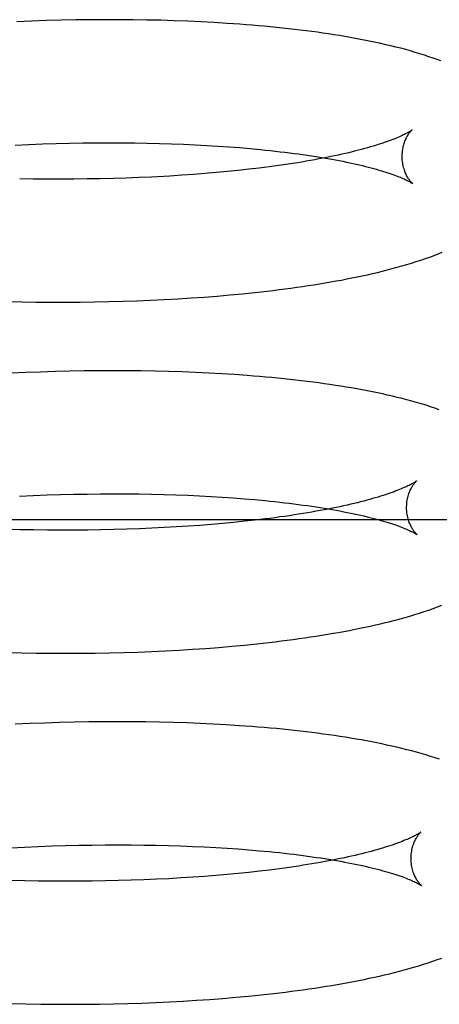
# Model space of a CAD drawing. Header units: inches. Extents: x 0 to 200, y 0 to 129.
# Tile 81 of 118: x 118.8911 to 118.959, y 47.3446 to 47.5039. Entities that reach past the tile are written whole.
import ezdxf

# ---------------------------------------------------------------- set-up
doc = ezdxf.new("R2010")
doc.units = ezdxf.units.IN
doc.header["$LTSCALE"] = 11
doc.header["$MEASUREMENT"] = 0
doc.linetypes.add('HIDDEN', pattern=[0.2, 0.1, -0.1])
doc.layers.add('DEFAULT_2', color=8, linetype='HIDDEN')

msp = doc.modelspace()

# ---------------------------------------------------------------- linework, layer by layer
at = {"layer": 'DEFAULT_2', "color": 8, "linetype": 'HIDDEN'}
for p, q in [((118.89306, 47.50369), (118.89065, 47.50359)), ((118.89546, 47.50377), (118.89306, 47.50369)), ((118.89784, 47.50383), (118.89546, 47.50377)), ((118.9002, 47.50388), (118.89784, 47.50383)), ((118.90254, 47.50391), (118.9002, 47.50388)), ((118.90486, 47.50392), (118.90254, 47.50391)), ((118.90716, 47.50392), (118.90486, 47.50392)), ((118.90944, 47.5039), (118.90716, 47.50392)), ((118.91169, 47.50387), (118.90944, 47.5039)), ((118.91392, 47.50382), (118.91169, 47.50387)), ((118.91612, 47.50375), (118.91392, 47.50382)), ((118.91829, 47.50367), (118.91612, 47.50375)), ((118.92044, 47.50357), (118.91829, 47.50367)), ((118.92255, 47.50346), (118.92044, 47.50357)), ((118.92464, 47.50333), (118.92255, 47.50346)), ((118.89039, 47.48365), (118.89262, 47.48375)), ((118.89262, 47.48375), (118.89482, 47.48383)), ((118.89482, 47.48383), (118.89701, 47.4839)), ((118.89701, 47.4839), (118.89918, 47.48395)), ((118.89918, 47.48395), (118.90133, 47.48398)), ((118.90133, 47.48398), (118.90345, 47.48401)), ((118.90345, 47.48401), (118.90556, 47.48401)), ((118.90556, 47.48401), (118.90764, 47.48401)), ((118.90764, 47.48401), (118.90969, 47.48399)), ((118.90969, 47.48399), (118.91171, 47.48395)), ((118.91171, 47.48395), (118.9137, 47.48391)), ((118.9137, 47.48391), (118.91566, 47.48385)), ((118.91566, 47.48385), (118.91759, 47.48377)), ((118.91759, 47.48377), (118.91948, 47.48368)), ((118.91948, 47.48368), (118.92134, 47.48359)), ((118.92134, 47.48359), (118.92316, 47.48347)), ((118.92316, 47.48347), (118.92494, 47.48335)), ((118.92494, 47.48335), (118.92668, 47.48322)), ((118.92668, 47.48322), (118.92838, 47.48307)), ((118.91731, 47.47875), (118.91537, 47.47863)), ((118.91922, 47.47888), (118.91731, 47.47875)), ((118.92108, 47.47903), (118.91922, 47.47888)), ((118.92291, 47.47918), (118.92108, 47.47903)), ((118.9247, 47.47935), (118.92291, 47.47918)), ((118.92645, 47.47953), (118.9247, 47.47935)), ((118.92816, 47.47972), (118.92645, 47.47953)), ((118.92982, 47.47991), (118.92816, 47.47972)), ((118.89332, 47.47815), (118.89113, 47.47819)), ((118.89553, 47.47813), (118.89332, 47.47815)), ((118.89772, 47.47813), (118.89553, 47.47813)), ((118.89989, 47.47813), (118.89772, 47.47813)), ((118.90204, 47.47816), (118.89989, 47.47813)), ((118.90416, 47.47819), (118.90204, 47.47816)), ((118.90627, 47.47824), (118.90416, 47.47819)), ((118.90834, 47.47831), (118.90627, 47.47824)), ((118.91039, 47.47838), (118.90834, 47.47831)), ((118.91241, 47.47847), (118.91039, 47.47838)), ((118.92512, 47.45939), (118.92716, 47.45959)), ((118.92716, 47.45959), (118.92916, 47.45979)), ((118.88904, 47.45832), (118.89147, 47.45827)), ((118.89147, 47.45827), (118.8938, 47.45824)), ((118.8938, 47.45824), (118.89618, 47.45822)), ((118.89618, 47.45822), (118.89854, 47.45822)), ((118.89854, 47.45822), (118.90088, 47.45823)), ((118.90088, 47.45823), (118.90321, 47.45826)), ((118.90321, 47.45826), (118.90551, 47.45831)), ((118.90551, 47.45831), (118.90779, 47.45837)), ((118.90779, 47.45837), (118.91005, 47.45844)), ((118.91005, 47.45844), (118.91228, 47.45854)), ((118.91228, 47.45854), (118.91449, 47.45864)), ((118.91449, 47.45864), (118.91667, 47.45876)), ((118.91667, 47.45876), (118.91883, 47.4589)), ((118.91883, 47.4589), (118.92095, 47.45905)), ((118.92095, 47.45905), (118.92305, 47.45921)), ((118.92305, 47.45921), (118.92512, 47.45939)), ((118.89447, 47.44692), (118.89207, 47.44683)), ((118.89685, 47.447), (118.89447, 47.44692)), ((118.89922, 47.44706), (118.89685, 47.447)), ((118.90157, 47.4471), (118.89922, 47.44706)), ((118.9039, 47.44712), (118.90157, 47.4471)), ((118.90621, 47.44713), (118.9039, 47.44712)), ((118.90849, 47.44713), (118.90621, 47.44713)), ((118.91076, 47.4471), (118.90849, 47.44713)), ((118.913, 47.44706), (118.91076, 47.4471)), ((118.91521, 47.44701), (118.913, 47.44706)), ((118.9174, 47.44694), (118.91521, 47.44701)), ((118.91956, 47.44685), (118.9174, 47.44694)), ((118.92169, 47.44675), (118.91956, 47.44685)), ((118.89207, 47.44683), (118.88966, 47.44673)), ((118.92379, 47.44664), (118.92169, 47.44675)), ((118.92586, 47.44651), (118.92379, 47.44664)), ((118.89111, 47.42686), (118.89333, 47.42696)), ((118.89333, 47.42696), (118.89554, 47.42704)), ((118.89554, 47.42704), (118.89773, 47.4271)), ((118.89773, 47.4271), (118.8999, 47.42716)), ((118.8999, 47.42716), (118.90205, 47.42719)), ((118.90205, 47.42719), (118.90417, 47.42722)), ((118.90417, 47.42722), (118.90627, 47.42722)), ((118.90627, 47.42722), (118.90835, 47.42722)), ((118.90835, 47.42722), (118.9104, 47.4272)), ((118.9104, 47.4272), (118.91243, 47.42716)), ((118.91243, 47.42716), (118.91442, 47.42711)), ((118.91442, 47.42711), (118.91638, 47.42705)), ((118.91638, 47.42705), (118.91831, 47.42698)), ((118.91831, 47.42698), (118.9202, 47.42689)), ((118.9202, 47.42689), (118.92206, 47.42679)), ((118.92206, 47.42679), (118.92388, 47.42668)), ((118.92388, 47.42668), (118.92566, 47.42656)), ((118.92566, 47.42656), (118.9274, 47.42643)), ((118.9274, 47.42643), (118.9291, 47.42628)), ((118.82417, 47.42309), (119.04417, 47.42309)), ((118.92914, 47.42295), (118.92745, 47.42277)), ((118.93079, 47.42315), (118.92914, 47.42295)), ((118.89118, 47.42141), (118.88894, 47.42147)), ((118.8934, 47.42137), (118.89118, 47.42141)), ((118.89561, 47.42135), (118.8934, 47.42137)), ((118.90212, 47.42136), (118.89997, 47.42134)), ((118.90424, 47.42139), (118.90212, 47.42136)), ((118.90635, 47.42143), (118.90424, 47.42139)), ((118.90842, 47.42149), (118.90635, 47.42143)), ((118.91047, 47.42157), (118.90842, 47.42149)), ((118.91249, 47.42165), (118.91047, 47.42157)), ((118.91448, 47.42175), (118.91249, 47.42165)), ((118.91644, 47.42186), (118.91448, 47.42175)), ((118.91837, 47.42198), (118.91644, 47.42186)), ((118.92026, 47.42212), (118.91837, 47.42198)), ((118.92211, 47.42226), (118.92026, 47.42212)), ((118.92393, 47.42242), (118.92211, 47.42226)), ((118.92571, 47.42259), (118.92393, 47.42242)), ((118.92745, 47.42277), (118.92571, 47.42259)), ((118.8978, 47.42134), (118.89561, 47.42135)), ((118.89997, 47.42134), (118.8978, 47.42134)), ((118.9212, 47.40222), (118.92331, 47.40238)), ((118.92331, 47.40238), (118.9254, 47.40256)), ((118.9254, 47.40256), (118.92745, 47.40275)), ((118.92745, 47.40275), (118.92947, 47.40296)), ((118.88903, 47.40155), (118.89145, 47.40149)), ((118.89145, 47.40149), (118.89386, 47.40145)), ((118.89386, 47.40145), (118.89625, 47.40143)), ((118.89625, 47.40143), (118.89863, 47.40143)), ((118.89863, 47.40143), (118.90098, 47.40144)), ((118.90098, 47.40144), (118.90332, 47.40146)), ((118.90332, 47.40146), (118.90564, 47.4015)), ((118.90564, 47.4015), (118.90794, 47.40156)), ((118.90794, 47.40156), (118.91021, 47.40163)), ((118.91021, 47.40163), (118.91246, 47.40172)), ((118.91246, 47.40172), (118.91469, 47.40182)), ((118.91469, 47.40182), (118.91689, 47.40194)), ((118.91689, 47.40194), (118.91906, 47.40207)), ((118.91906, 47.40207), (118.9212, 47.40222)), ((118.8928, 47.39004), (118.89038, 47.38993)), ((118.8952, 47.39013), (118.8928, 47.39004)), ((118.89758, 47.39021), (118.8952, 47.39013)), ((118.89995, 47.39026), (118.89758, 47.39021)), ((118.9023, 47.39031), (118.89995, 47.39026)), ((118.90463, 47.39033), (118.9023, 47.39031)), ((118.90693, 47.39034), (118.90463, 47.39033)), ((118.90922, 47.39033), (118.90693, 47.39034)), ((118.91149, 47.39031), (118.90922, 47.39033)), ((118.91372, 47.39027), (118.91149, 47.39031)), ((118.91594, 47.39022), (118.91372, 47.39027)), ((118.91813, 47.39015), (118.91594, 47.39022)), ((118.92029, 47.39006), (118.91813, 47.39015)), ((118.92242, 47.38996), (118.92029, 47.39006)), ((118.92452, 47.38985), (118.92242, 47.38996)), ((118.92659, 47.38971), (118.92452, 47.38985)), ((118.90067, 47.37037), (118.90282, 47.3704)), ((118.90282, 47.3704), (118.90495, 47.37042)), ((118.90495, 47.37042), (118.90705, 47.37043)), ((118.90705, 47.37043), (118.90912, 47.37043)), ((118.90912, 47.37043), (118.91117, 47.3704)), ((118.91117, 47.3704), (118.91319, 47.37037)), ((118.88966, 47.36996), (118.89189, 47.37007)), ((118.89189, 47.37007), (118.89411, 47.37017)), ((118.89411, 47.37017), (118.89632, 47.37025)), ((118.89632, 47.37025), (118.89851, 47.37032)), ((118.89851, 47.37032), (118.90067, 47.37037)), ((118.91319, 47.37037), (118.91519, 47.37032)), ((118.91519, 47.37032), (118.91714, 47.37026)), ((118.91714, 47.37026), (118.91907, 47.37019)), ((118.91907, 47.37019), (118.92096, 47.3701)), ((118.92096, 47.3701), (118.92282, 47.37)), ((118.92282, 47.37), (118.92464, 47.36989)), ((118.92464, 47.36989), (118.92642, 47.36977)), ((118.92642, 47.36977), (118.92816, 47.36963)), ((118.92816, 47.36963), (118.92986, 47.36949)), ((118.92466, 47.36563), (118.92285, 47.36547)), ((118.92644, 47.3658), (118.92466, 47.36563)), ((118.92817, 47.36598), (118.92644, 47.3658)), ((118.92987, 47.36616), (118.92817, 47.36598)), ((118.93152, 47.36636), (118.92987, 47.36616)), ((118.89193, 47.36462), (118.8897, 47.36467)), ((118.89416, 47.36458), (118.89193, 47.36462)), ((118.89636, 47.36455), (118.89416, 47.36458)), ((118.89855, 47.36454), (118.89636, 47.36455)), ((118.90072, 47.36455), (118.89855, 47.36454)), ((118.90286, 47.36457), (118.90072, 47.36455)), ((118.90499, 47.3646), (118.90286, 47.36457)), ((118.90709, 47.36464), (118.90499, 47.3646)), ((118.90917, 47.3647), (118.90709, 47.36464)), ((118.91121, 47.36478), (118.90917, 47.3647)), ((118.91323, 47.36486), (118.91121, 47.36478)), ((118.91522, 47.36496), (118.91323, 47.36486)), ((118.91718, 47.36507), (118.91522, 47.36496)), ((118.9191, 47.36519), (118.91718, 47.36507)), ((118.92099, 47.36533), (118.9191, 47.36519)), ((118.92285, 47.36547), (118.92099, 47.36533)), ((118.91088, 47.34484), (118.91313, 47.34493)), ((118.91313, 47.34493), (118.91536, 47.34503)), ((118.91536, 47.34503), (118.91756, 47.34515)), ((118.91756, 47.34515), (118.91973, 47.34528)), ((118.91973, 47.34528), (118.92187, 47.34543)), ((118.92187, 47.34543), (118.92398, 47.34559)), ((118.92398, 47.34559), (118.92607, 47.34577)), ((118.92607, 47.34577), (118.92812, 47.34596)), ((118.92812, 47.34596), (118.93014, 47.34616)), ((118.8897, 47.34476), (118.89212, 47.3447)), ((118.89212, 47.3447), (118.89453, 47.34466)), ((118.89453, 47.34466), (118.89692, 47.34464)), ((118.89692, 47.34464), (118.8993, 47.34464)), ((118.8993, 47.34464), (118.90166, 47.34464)), ((118.90166, 47.34464), (118.904, 47.34467)), ((118.904, 47.34467), (118.90631, 47.34471)), ((118.90631, 47.34471), (118.90861, 47.34477)), ((118.90861, 47.34477), (118.91088, 47.34484))]:
    msp.add_line(p, q, dxfattribs=at)
for points in [[(118.95922, 47.49724), (118.95859, 47.49748), (118.95794, 47.49771), (118.95727, 47.49794), (118.95656, 47.49818), (118.95583, 47.49841), (118.95508, 47.49864), (118.95431, 47.49886), (118.95352, 47.49908), (118.95273, 47.49929), (118.95193, 47.49949), (118.95113, 47.49969), (118.95033, 47.49988), (118.94952, 47.50006), (118.94872, 47.50024), (118.9479, 47.50041), (118.94708, 47.50057), (118.94624, 47.50074), (118.9454, 47.50089), (118.94455, 47.50105), (118.94368, 47.5012), (118.94281, 47.50134), (118.94193, 47.50148), (118.94104, 47.50162), (118.94015, 47.50175), (118.93924, 47.50188), (118.93833, 47.502), (118.93741, 47.50212), (118.93648, 47.50224), (118.93554, 47.50235), (118.93459, 47.50246), (118.93363, 47.50256), (118.93266, 47.50266), (118.93169, 47.50276), (118.93071, 47.50285), (118.92972, 47.50294), (118.92872, 47.50303), (118.92771, 47.50311), (118.92669, 47.50319), (118.92464, 47.50333)], [(118.95455, 47.48609), (118.95455, 47.48609), (118.95453, 47.48608), (118.95452, 47.48607), (118.95449, 47.48605), (118.95445, 47.48602), (118.9544, 47.48599), (118.95435, 47.48595), (118.95428, 47.4859), (118.9542, 47.48585), (118.95411, 47.4858), (118.95401, 47.48574), (118.9539, 47.48567), (118.95377, 47.4856), (118.95363, 47.48553), (118.95348, 47.48545), (118.95331, 47.48537), (118.95313, 47.48528), (118.95294, 47.48519), (118.95273, 47.48509), (118.95251, 47.48499), (118.95227, 47.48489), (118.95202, 47.48478), (118.95175, 47.48467), (118.95147, 47.48456), (118.95117, 47.48445), (118.95086, 47.48433), (118.95053, 47.48421), (118.95019, 47.48409), (118.94983, 47.48396), (118.94945, 47.48384), (118.94906, 47.48371), (118.94866, 47.48359), (118.94824, 47.48346), (118.9478, 47.48333), (118.94735, 47.4832), (118.94688, 47.48307), (118.9464, 47.48294), (118.9459, 47.48281), (118.94539, 47.48268), (118.94487, 47.48255), (118.94433, 47.48241), (118.94377, 47.48228), (118.9432, 47.48215), (118.94262, 47.48202), (118.94202, 47.4819), (118.9414, 47.48177), (118.94078, 47.48164), (118.94014, 47.48151), (118.93948, 47.48139), (118.93882, 47.48127), (118.93814, 47.48114), (118.93744, 47.48102), (118.93674, 47.4809), (118.93602, 47.48079), (118.93528, 47.48067), (118.93454, 47.48056), (118.93378, 47.48044), (118.93301, 47.48033), (118.93223, 47.48022), (118.93144, 47.48012), (118.93064, 47.48001), (118.92982, 47.47991)], [(118.95295, 47.48172), (118.95295, 47.48196), (118.95297, 47.48222), (118.95299, 47.48248), (118.95301, 47.48273), (118.95305, 47.48298), (118.95309, 47.48321), (118.95314, 47.48344), (118.9532, 47.48366), (118.95326, 47.48387), (118.95333, 47.48406), (118.9534, 47.48425), (118.95347, 47.48443), (118.95354, 47.4846), (118.95361, 47.48475), (118.95368, 47.4849), (118.95376, 47.48503), (118.95383, 47.48516), (118.9539, 47.48528), (118.95397, 47.48539), (118.95404, 47.48549), (118.9541, 47.48558), (118.95416, 47.48566), (118.95422, 47.48574), (118.95428, 47.48581), (118.95433, 47.48587), (118.95437, 47.48592), (118.95442, 47.48596), (118.95445, 47.486), (118.95448, 47.48603), (118.95451, 47.48606), (118.95453, 47.48608), (118.95454, 47.48609), (118.95455, 47.48609)], [(118.92838, 47.48307), (118.93004, 47.48292), (118.93085, 47.48283), (118.93165, 47.48275), (118.93244, 47.48266), (118.93322, 47.48257), (118.93398, 47.48248), (118.93474, 47.48239), (118.93548, 47.48229), (118.93621, 47.4822), (118.93692, 47.4821), (118.93763, 47.482), (118.93832, 47.48189), (118.93899, 47.48179), (118.93966, 47.48168), (118.94031, 47.48157), (118.94095, 47.48146), (118.94157, 47.48135), (118.94218, 47.48124), (118.94278, 47.48113), (118.94336, 47.48101), (118.94393, 47.4809), (118.94448, 47.48078), (118.94502, 47.48066), (118.94554, 47.48055), (118.94605, 47.48043), (118.94655, 47.48031), (118.94703, 47.48019), (118.94749, 47.48007), (118.94794, 47.47996), (118.94838, 47.47984), (118.94879, 47.47972), (118.9492, 47.4796), (118.94959, 47.47949), (118.94996, 47.47937), (118.95032, 47.47926), (118.95066, 47.47915), (118.95099, 47.47904), (118.9513, 47.47893), (118.9516, 47.47882), (118.95188, 47.47872), (118.95215, 47.47862), (118.9524, 47.47852), (118.95263, 47.47842), (118.95285, 47.47833), (118.95306, 47.47824), (118.95325, 47.47816), (118.95343, 47.47807), (118.9536, 47.47799), (118.95375, 47.47792), (118.95389, 47.47785), (118.95401, 47.47778), (118.95413, 47.47772), (118.95423, 47.47766), (118.95432, 47.47761), (118.9544, 47.47757), (118.95446, 47.47752), (118.95452, 47.47749), (118.95457, 47.47746), (118.9546, 47.47743), (118.95463, 47.47741), (118.95463, 47.47741)], [(118.95463, 47.47741), (118.95465, 47.4774), (118.95466, 47.47739), (118.95465, 47.4774), (118.95464, 47.47741), (118.95462, 47.47743), (118.95459, 47.47745), (118.95456, 47.47748), (118.95452, 47.47752), (118.95448, 47.47756), (118.95443, 47.47762), (118.95438, 47.47768), (118.95432, 47.47774), (118.95426, 47.47782), (118.95419, 47.4779), (118.95413, 47.47799), (118.95406, 47.47809), (118.95399, 47.47819), (118.95391, 47.47831), (118.95384, 47.47844), (118.95376, 47.47857), (118.95368, 47.47871), (118.95361, 47.47887), (118.95353, 47.47903), (118.95346, 47.47921), (118.95338, 47.4794), (118.95331, 47.47959), (118.95325, 47.4798), (118.95319, 47.48001), (118.95313, 47.48024), (118.95308, 47.48047), (118.95304, 47.48072), (118.953, 47.48097), (118.95298, 47.48122), (118.95296, 47.48148), (118.95295, 47.48172)], [(118.91537, 47.47863), (118.9134, 47.47852), (118.91241, 47.47847)], [(118.92916, 47.45979), (118.93015, 47.4599), (118.93113, 47.46002), (118.93211, 47.46013), (118.93307, 47.46025), (118.93403, 47.46038), (118.93498, 47.4605), (118.93592, 47.46063), (118.93685, 47.46077), (118.93777, 47.46091), (118.93868, 47.46105), (118.93959, 47.46119), (118.94049, 47.46134), (118.94137, 47.4615), (118.94226, 47.46165), (118.94313, 47.46181), (118.94399, 47.46198), (118.94484, 47.46215), (118.94568, 47.46232), (118.94651, 47.46249), (118.94734, 47.46267), (118.94815, 47.46286), (118.94896, 47.46305), (118.94976, 47.46324), (118.95055, 47.46344), (118.95135, 47.46365), (118.95213, 47.46386), (118.95292, 47.46408), (118.9537, 47.46431), (118.95447, 47.46454), (118.95524, 47.46478), (118.95598, 47.46502), (118.95672, 47.46527), (118.95743, 47.46552), (118.95812, 47.46578), (118.95879, 47.46603), (118.95943, 47.46629)], [(118.95896, 47.44082), (118.95826, 47.44106), (118.95755, 47.4413), (118.95681, 47.44154), (118.95605, 47.44177), (118.95528, 47.442), (118.9545, 47.44222), (118.95372, 47.44243), (118.95295, 47.44263), (118.95216, 47.44282), (118.95138, 47.44301), (118.95058, 47.44319), (118.94978, 47.44337), (118.94897, 47.44355), (118.94814, 47.44371), (118.94731, 47.44388), (118.94647, 47.44404), (118.94563, 47.44419), (118.94477, 47.44434), (118.94391, 47.44449), (118.94303, 47.44463), (118.94215, 47.44477), (118.94126, 47.4449), (118.94036, 47.44503), (118.93946, 47.44516), (118.93854, 47.44528), (118.93762, 47.44539), (118.93668, 47.44551), (118.93574, 47.44562), (118.93479, 47.44572), (118.93383, 47.44583), (118.93287, 47.44592), (118.93189, 47.44602), (118.93091, 47.44611), (118.92991, 47.4462), (118.92891, 47.44628), (118.9279, 47.44636), (118.92586, 47.44651)], [(118.95527, 47.4293), (118.95526, 47.42929), (118.95524, 47.42928), (118.95521, 47.42926), (118.95518, 47.42923), (118.95513, 47.4292), (118.95508, 47.42916), (118.95501, 47.42912), (118.95493, 47.42907), (118.95485, 47.42902), (118.95475, 47.42896), (118.95463, 47.42889), (118.95451, 47.42882), (118.95437, 47.42875), (118.95422, 47.42867), (118.95406, 47.42859), (118.95388, 47.4285), (118.95369, 47.42841), (118.95349, 47.42831), (118.95327, 47.42822), (118.95303, 47.42811), (118.95279, 47.42801), (118.95252, 47.4279), (118.95224, 47.42779), (118.95195, 47.42768), (118.95164, 47.42756), (118.95132, 47.42744), (118.95098, 47.42732), (118.95062, 47.4272), (118.95025, 47.42707), (118.94986, 47.42695), (118.94946, 47.42682), (118.94905, 47.42669), (118.94861, 47.42657), (118.94817, 47.42644), (118.94771, 47.42631), (118.94723, 47.42618), (118.94674, 47.42605), (118.94623, 47.42592), (118.94571, 47.42578), (118.94518, 47.42565), (118.94463, 47.42552), (118.94406, 47.42539), (118.94348, 47.42527), (118.94289, 47.42514), (118.94228, 47.42501), (118.94166, 47.42488), (118.94103, 47.42476), (118.94038, 47.42463), (118.93972, 47.42451), (118.93904, 47.42439), (118.93835, 47.42426), (118.93765, 47.42415), (118.93694, 47.42403), (118.93621, 47.42391), (118.93547, 47.4238), (118.93472, 47.42368), (118.93396, 47.42357), (118.93319, 47.42347), (118.9324, 47.42336), (118.9316, 47.42325), (118.93079, 47.42315)], [(118.95367, 47.42493), (118.95367, 47.42517), (118.95369, 47.42543), (118.95371, 47.42569), (118.95373, 47.42594), (118.95377, 47.42618), (118.95381, 47.42642), (118.95386, 47.42664), (118.95392, 47.42686), (118.95398, 47.42707), (118.95405, 47.42727), (118.95411, 47.42745), (118.95418, 47.42763), (118.95425, 47.4278), (118.95433, 47.42795), (118.9544, 47.4281), (118.95447, 47.42824), (118.95455, 47.42836), (118.95462, 47.42848), (118.95469, 47.42859), (118.95475, 47.42869), (118.95482, 47.42878), (118.95488, 47.42887), (118.95494, 47.42894), (118.95499, 47.42901), (118.95504, 47.42907), (118.95509, 47.42912), (118.95513, 47.42917), (118.95517, 47.42921), (118.9552, 47.42924), (118.95523, 47.42926), (118.95525, 47.42928), (118.95526, 47.4293), (118.95527, 47.4293)], [(118.9291, 47.42628), (118.93076, 47.42613), (118.93157, 47.42604), (118.93237, 47.42596), (118.93316, 47.42587), (118.93394, 47.42578), (118.9347, 47.42569), (118.93545, 47.4256), (118.9362, 47.4255), (118.93692, 47.42541), (118.93764, 47.42531), (118.93834, 47.42521), (118.93903, 47.4251), (118.93971, 47.425), (118.94038, 47.42489), (118.94103, 47.42478), (118.94167, 47.42467), (118.94229, 47.42456), (118.9429, 47.42445), (118.9435, 47.42433), (118.94408, 47.42422), (118.94465, 47.42411), (118.9452, 47.42399), (118.94574, 47.42387), (118.94626, 47.42375), (118.94677, 47.42364), (118.94727, 47.42352), (118.94775, 47.4234), (118.94821, 47.42328), (118.94866, 47.42316), (118.94909, 47.42305), (118.94951, 47.42293), (118.94992, 47.42281), (118.95031, 47.4227), (118.95068, 47.42258), (118.95104, 47.42247), (118.95138, 47.42236), (118.95171, 47.42225), (118.95202, 47.42214), (118.95232, 47.42203), (118.9526, 47.42193), (118.95287, 47.42183), (118.95312, 47.42173), (118.95335, 47.42163), (118.95357, 47.42154), (118.95378, 47.42145), (118.95397, 47.42136), (118.95415, 47.42128), (118.95432, 47.4212), (118.95447, 47.42113), (118.95461, 47.42106), (118.95473, 47.42099), (118.95485, 47.42093), (118.95495, 47.42087), (118.95504, 47.42082), (118.95512, 47.42077), (118.95518, 47.42073), (118.95524, 47.4207), (118.95529, 47.42067), (118.95532, 47.42064), (118.95535, 47.42062), (118.95535, 47.42062)], [(118.95535, 47.42062), (118.95537, 47.42061), (118.95538, 47.4206), (118.95537, 47.42061), (118.95536, 47.42062), (118.95534, 47.42063), (118.95531, 47.42066), (118.95528, 47.42069), (118.95524, 47.42073), (118.9552, 47.42077), (118.95515, 47.42083), (118.9551, 47.42088), (118.95504, 47.42095), (118.95498, 47.42103), (118.95491, 47.42111), (118.95485, 47.4212), (118.95478, 47.4213), (118.95471, 47.4214), (118.95463, 47.42152), (118.95456, 47.42164), (118.95448, 47.42178), (118.9544, 47.42192), (118.95433, 47.42208), (118.95425, 47.42224), (118.95418, 47.42242), (118.9541, 47.4226), (118.95403, 47.4228), (118.95397, 47.42301), (118.95391, 47.42322), (118.95385, 47.42345), (118.9538, 47.42368), (118.95376, 47.42392), (118.95372, 47.42417), (118.9537, 47.42443), (118.95368, 47.42469), (118.95367, 47.42493)], [(118.92947, 47.40296), (118.93047, 47.40307), (118.93146, 47.40318), (118.93244, 47.4033), (118.93341, 47.40341), (118.93438, 47.40354), (118.93533, 47.40366), (118.93628, 47.40379), (118.93722, 47.40393), (118.93815, 47.40406), (118.93907, 47.40421), (118.93998, 47.40435), (118.94089, 47.4045), (118.94178, 47.40465), (118.94267, 47.40481), (118.94355, 47.40497), (118.94442, 47.40513), (118.94528, 47.4053), (118.94613, 47.40547), (118.94697, 47.40565), (118.9478, 47.40583), (118.94862, 47.40601), (118.94943, 47.4062), (118.95024, 47.40639), (118.95104, 47.40659), (118.95183, 47.40679), (118.95263, 47.40701), (118.95342, 47.40722), (118.9542, 47.40745), (118.95498, 47.40768), (118.95575, 47.40792), (118.95651, 47.40816), (118.95725, 47.40841), (118.95797, 47.40867), (118.95867, 47.40892), (118.95934, 47.40918)], [(118.95898, 47.38427), (118.95828, 47.38451), (118.95755, 47.38474), (118.9568, 47.38497), (118.95604, 47.38519), (118.95526, 47.38541), (118.95448, 47.38563), (118.95369, 47.38583), (118.95289, 47.38603), (118.9521, 47.38622), (118.95129, 47.38641), (118.95049, 47.38658), (118.94968, 47.38676), (118.94886, 47.38692), (118.94804, 47.38709), (118.9472, 47.38725), (118.94636, 47.3874), (118.9455, 47.38755), (118.94464, 47.3877), (118.94377, 47.38784), (118.94289, 47.38797), (118.942, 47.38811), (118.9411, 47.38824), (118.94019, 47.38836), (118.93927, 47.38849), (118.93835, 47.3886), (118.93741, 47.38872), (118.93647, 47.38883), (118.93552, 47.38893), (118.93456, 47.38903), (118.9336, 47.38913), (118.93262, 47.38923), (118.93164, 47.38932), (118.93064, 47.3894), (118.92964, 47.38949), (118.92863, 47.38957), (118.92659, 47.38971)], [(118.95599, 47.37251), (118.95598, 47.3725), (118.95596, 47.37249), (118.95593, 47.37247), (118.9559, 47.37244), (118.95585, 47.37241), (118.95579, 47.37237), (118.95573, 47.37233), (118.95565, 47.37228), (118.95556, 47.37222), (118.95546, 47.37216), (118.95535, 47.3721), (118.95523, 47.37203), (118.95509, 47.37196), (118.95494, 47.37188), (118.95477, 47.37179), (118.9546, 47.37171), (118.95441, 47.37162), (118.9542, 47.37152), (118.95398, 47.37142), (118.95375, 47.37132), (118.9535, 47.37122), (118.95324, 47.37111), (118.95296, 47.371), (118.95266, 47.37088), (118.95235, 47.37077), (118.95203, 47.37065), (118.95169, 47.37053), (118.95133, 47.3704), (118.95096, 47.37028), (118.95058, 47.37016), (118.95018, 47.37003), (118.94976, 47.3699), (118.94933, 47.36977), (118.94888, 47.36964), (118.94842, 47.36951), (118.94795, 47.36938), (118.94745, 47.36925), (118.94695, 47.36912), (118.94643, 47.36899), (118.94589, 47.36886), (118.94534, 47.36873), (118.94478, 47.3686), (118.9442, 47.36847), (118.94361, 47.36834), (118.943, 47.36822), (118.94238, 47.36809), (118.94174, 47.36796), (118.9411, 47.36784), (118.94043, 47.36772), (118.93976, 47.36759), (118.93907, 47.36747), (118.93837, 47.36735), (118.93766, 47.36724), (118.93693, 47.36712), (118.9362, 47.36701), (118.93545, 47.36689), (118.93468, 47.36678), (118.93391, 47.36667), (118.93312, 47.36657), (118.93233, 47.36646), (118.93152, 47.36636)], [(118.95439, 47.36814), (118.9544, 47.36838), (118.95441, 47.36865), (118.95443, 47.36891), (118.95446, 47.36916), (118.95449, 47.3694), (118.95454, 47.36964), (118.95459, 47.36987), (118.95464, 47.37008), (118.9547, 47.37029), (118.95477, 47.37049), (118.95484, 47.37067), (118.95491, 47.37085), (118.95498, 47.37101), (118.95505, 47.37117), (118.95512, 47.37131), (118.9552, 47.37145), (118.95527, 47.37158), (118.95534, 47.37169), (118.95541, 47.3718), (118.95548, 47.3719), (118.95554, 47.372), (118.9556, 47.37208), (118.95566, 47.37215), (118.95572, 47.37222), (118.95577, 47.37228), (118.95581, 47.37233), (118.95586, 47.37238), (118.95589, 47.37242), (118.95592, 47.37245), (118.95595, 47.37247), (118.95597, 47.37249), (118.95598, 47.3725), (118.95599, 47.37251)], [(118.92986, 47.36949), (118.93151, 47.36933), (118.93232, 47.36925), (118.93312, 47.36917), (118.93391, 47.36908), (118.93469, 47.36899), (118.93545, 47.3689), (118.9362, 47.3688), (118.93694, 47.36871), (118.93767, 47.36861), (118.93839, 47.36851), (118.93909, 47.36841), (118.93978, 47.36831), (118.94046, 47.3682), (118.94112, 47.36809), (118.94177, 47.36799), (118.94241, 47.36788), (118.94303, 47.36777), (118.94364, 47.36765), (118.94424, 47.36754), (118.94482, 47.36743), (118.94538, 47.36731), (118.94594, 47.36719), (118.94647, 47.36708), (118.947, 47.36696), (118.94751, 47.36684), (118.948, 47.36672), (118.94848, 47.36661), (118.94894, 47.36649), (118.94939, 47.36637), (118.94983, 47.36625), (118.95025, 47.36614), (118.95065, 47.36602), (118.95104, 47.3659), (118.95141, 47.36579), (118.95177, 47.36568), (118.95211, 47.36556), (118.95244, 47.36545), (118.95275, 47.36535), (118.95304, 47.36524), (118.95333, 47.36514), (118.95359, 47.36503), (118.95384, 47.36494), (118.95408, 47.36484), (118.9543, 47.36475), (118.9545, 47.36466), (118.9547, 47.36457), (118.95488, 47.36449), (118.95504, 47.36441), (118.95519, 47.36434), (118.95533, 47.36426), (118.95546, 47.3642), (118.95557, 47.36414), (118.95567, 47.36408), (118.95576, 47.36403), (118.95584, 47.36398), (118.9559, 47.36394), (118.95596, 47.3639), (118.95601, 47.36387), (118.95604, 47.36385), (118.95607, 47.36383), (118.95607, 47.36383)], [(118.95607, 47.36383), (118.95609, 47.36382), (118.9561, 47.36381), (118.95609, 47.36381), (118.95608, 47.36383), (118.95606, 47.36384), (118.95603, 47.36387), (118.956, 47.3639), (118.95596, 47.36394), (118.95592, 47.36398), (118.95587, 47.36403), (118.95581, 47.36409), (118.95576, 47.36416), (118.9557, 47.36424), (118.95563, 47.36432), (118.95557, 47.36441), (118.9555, 47.36451), (118.95542, 47.36461), (118.95535, 47.36473), (118.95528, 47.36485), (118.9552, 47.36499), (118.95512, 47.36513), (118.95505, 47.36529), (118.95497, 47.36545), (118.9549, 47.36563), (118.95482, 47.36581), (118.95475, 47.36601), (118.95469, 47.36622), (118.95463, 47.36643), (118.95457, 47.36666), (118.95452, 47.36689), (118.95448, 47.36713), (118.95444, 47.36738), (118.95442, 47.36764), (118.9544, 47.3679), (118.95439, 47.36814)], [(118.93014, 47.34616), (118.93114, 47.34627), (118.93213, 47.34638), (118.93311, 47.3465), (118.93408, 47.34662), (118.93505, 47.34674), (118.936, 47.34687), (118.93695, 47.347), (118.93789, 47.34713), (118.93882, 47.34727), (118.93974, 47.34741), (118.94065, 47.34755), (118.94156, 47.3477), (118.94245, 47.34785), (118.94334, 47.34801), (118.94422, 47.34817), (118.94509, 47.34833), (118.94595, 47.3485), (118.9468, 47.34867), (118.94764, 47.34885), (118.94848, 47.34903), (118.9493, 47.34921), (118.95011, 47.3494), (118.95092, 47.34959), (118.95171, 47.34979), (118.9525, 47.34999), (118.95329, 47.3502), (118.95407, 47.35042), (118.95485, 47.35064), (118.95563, 47.35087), (118.95641, 47.35111), (118.95717, 47.35136), (118.95792, 47.35161), (118.95865, 47.35186), (118.95937, 47.35212)]]:
    msp.add_lwpolyline(points, dxfattribs=at)

doc.saveas('drawing.dxf')
